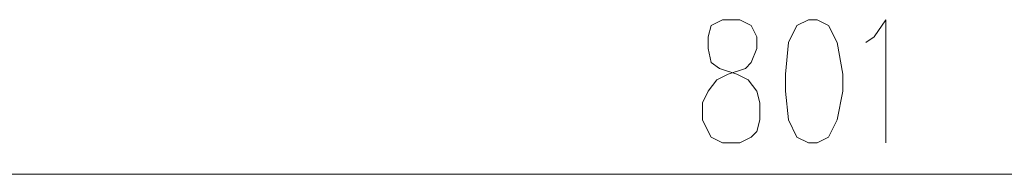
# Model space of a CAD drawing. Header units: inches. Extents: x -1441 to 3871, y -4351 to 2413.
# Tile 5 of 256: x -739 to -593, y -2817 to -2794. Entities that reach past the tile are written whole.
import ezdxf

# ---------------------------------------------------------------- set-up
doc = ezdxf.new("R2010")
doc.units = ezdxf.units.IN
doc.header["$MEASUREMENT"] = 0
doc.layers.add('at_Entity', color=7, linetype='Continuous')

msp = doc.modelspace()

# ---------------------------------------------------------------- linework, layer by layer
at = {"layer": 'at_Entity', "color": 7, "lineweight": 15}
for p, q in [((-634.87454, -2794.4893), (-636.56805, -2795.33844)), ((-632.33667, -2794.4893), (-634.87454, -2794.4893)), ((-630.63839, -2795.33844), (-632.33667, -2794.4893)), ((-622.17563, -2794.4893), (-623.86914, -2795.33844)), ((-620.9067, -2794.4893), (-622.17563, -2794.4893)), ((-619.21319, -2795.33844), (-620.9067, -2794.4893)), ((-612.43917, -2797.03195), (-610.74566, -2794.4893)), ((-610.74566, -2794.4893), (-610.74566, -2812.6933)), ((-636.56805, -2795.33844), (-636.99261, -2797.03195)), ((-629.79402, -2797.03195), (-630.63839, -2795.33844)), ((-623.86914, -2795.33844), (-625.13808, -2797.87631)), ((-617.94425, -2797.87631), (-619.21319, -2795.33844)), ((-636.99261, -2797.03195), (-636.99261, -2798.72545)), ((-629.79402, -2798.72545), (-629.79402, -2797.03195)), ((-625.13808, -2797.87631), (-625.56264, -2802.53226)), ((-617.09512, -2802.53226), (-617.94425, -2797.87631)), ((-613.70811, -2797.87631), (-612.43917, -2797.03195)), ((-636.99261, -2798.72545), (-636.56805, -2800.83876)), ((-630.63839, -2800.83876), (-629.79402, -2798.72545)), ((-636.56805, -2800.83876), (-635.29911, -2801.68789)), ((-631.48753, -2801.68789), (-630.63839, -2800.83876)), ((-635.29911, -2801.68789), (-632.75647, -2802.53226)), ((-634.03017, -2802.53226), (-631.48753, -2801.68789)), ((-636.99261, -2805.07491), (-635.71891, -2803.3814)), ((-635.71891, -2803.3814), (-634.03017, -2802.53226)), ((-632.75647, -2802.53226), (-631.06773, -2803.3814)), ((-631.06773, -2803.3814), (-629.79402, -2805.07491)), ((-625.56264, -2802.53226), (-625.56264, -2805.07491)), ((-617.09512, -2805.07491), (-617.09512, -2802.53226)), ((-637.83698, -2806.76841), (-636.99261, -2805.07491)), ((-629.79402, -2805.07491), (-629.36945, -2806.76841)), ((-625.56264, -2805.07491), (-625.13808, -2809.30628)), ((-617.94425, -2809.30628), (-617.09512, -2805.07491)), ((-637.83698, -2809.30628), (-637.83698, -2806.76841)), ((-629.36945, -2806.76841), (-629.36945, -2809.30628)), ((-636.99261, -2810.99979), (-637.83698, -2809.30628)), ((-629.36945, -2809.30628), (-629.79402, -2810.99979)), ((-625.13808, -2809.30628), (-623.86914, -2811.84416)), ((-619.21319, -2811.84416), (-617.94425, -2809.30628)), ((-636.56805, -2811.84416), (-636.99261, -2810.99979)), ((-629.79402, -2810.99979), (-630.63839, -2811.84416)), ((-634.87454, -2812.6933), (-636.56805, -2811.84416)), ((-630.63839, -2811.84416), (-632.33667, -2812.6933)), ((-623.86914, -2811.84416), (-622.17563, -2812.6933)), ((-620.9067, -2812.6933), (-619.21319, -2811.84416)), ((-632.33667, -2812.6933), (-634.87454, -2812.6933)), ((-622.17563, -2812.6933), (-620.9067, -2812.6933)), ((-229.36343, -2817.34924), (-1019.21922, -2817.34924))]:
    msp.add_line(p, q, dxfattribs=at)

doc.saveas('drawing.dxf')
